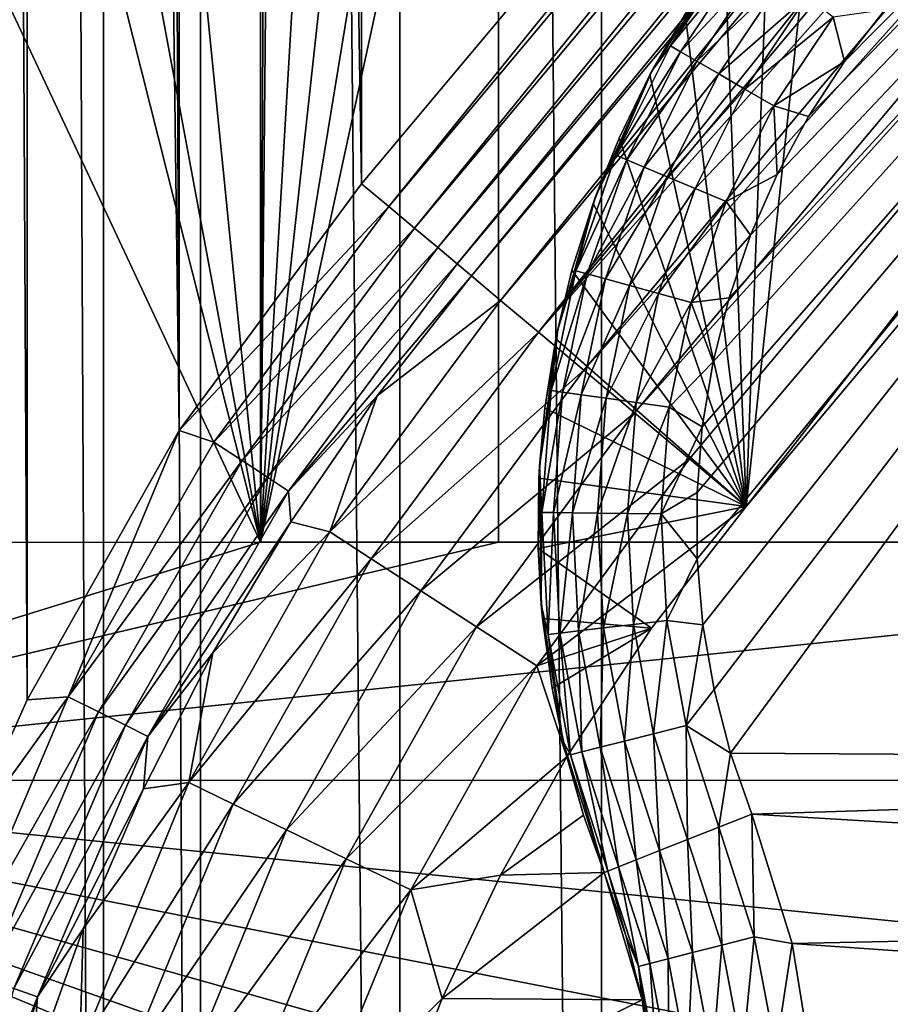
# Model space of a CAD drawing. Header units: metres. Extents: x -206 to 75, y -104 to 104.
# Tile 14 of 256: x -189 to -184, y -39 to -33. Entities that reach past the tile are written whole.
import ezdxf

# ---------------------------------------------------------------- set-up
doc = ezdxf.new("R2010")
doc.units = ezdxf.units.M
doc.layers.add('solid_01_1-CONSUMER_THERM_B_125288', color=7, linetype='CONTINUOUS')

msp = doc.modelspace()

# ---------------------------------------------------------------- linework, layer by layer
at = {"layer": 'solid_01_1-CONSUMER_THERM_B_125288'}
for points in [[(-168.648926, 67.29171), (-200.493088, -75.033852), (-200.514557, 74.966148)], [(-168.648926, 67.29171), (-168.75058, 66.747505), (-200.493088, -75.033852)], [(-168.75058, 66.747505), (-168.750504, 66.193886), (-200.493088, -75.033852)], [(-168.750504, 66.193886), (-168.731537, -66.252495), (-200.493088, -75.033852)], [(-185.604614, 63.572178, 75.400002), (-186.875885, 63.481842, 75.400002), (-185.595474, -63.627823, 75.400002)], [(-185.604614, 63.572178, 75.400002), (-173.510132, -37.518787, 75.400002), (-173.510162, 37.481213, 75.400002)], [(-185.604614, 63.572178, 75.400002), (-173.448456, -38.30254, 75.400002), (-173.510132, -37.518787, 75.400002)], [(-185.604614, 63.572178, 75.400002), (-185.595474, -63.627823, 75.400002), (-173.448456, -38.30254, 75.400002)], [(-186.875885, 63.481842, 75.400002), (-188.131836, 63.209873, 75.400002), (-186.86676, -63.53767, 75.400002)], [(-186.875885, 63.481842, 75.400002), (-186.86676, -63.53767, 75.400002), (-185.595474, -63.627823, 75.400002)], [(-188.131836, 63.209873, 75.400002), (-188.743393, 63.006863, 75.400002), (-188.122757, -63.265884, 75.400002)], [(-188.131836, 63.209873, 75.400002), (-188.122757, -63.265884, 75.400002), (-186.86676, -63.53767, 75.400002)], [(-188.743393, 63.006863, 75.400002), (-189.338531, 62.760765, 75.400002), (-188.734344, -63.062962, 75.400002)], [(-188.743393, 63.006863, 75.400002), (-188.734344, -63.062962, 75.400002), (-188.122757, -63.265884, 75.400002)], [(-189.338531, 62.760765, 75.400002), (-189.329514, -62.816952, 75.400002), (-188.734344, -63.062962, 75.400002)], [(-189.217484, -37.120647, 1.5), (-189.227875, 37.055695, 1.5), (-189.628448, 37.948685, 1.5)], [(-189.617798, -38.013813, 1.5), (-189.217484, -37.120647, 1.5), (-189.628448, 37.948685, 1.5)], [(-188.259018, -35.423119, 1.5), (-188.268982, 35.358646, 1.5), (-189.227875, 37.055695, 1.5)], [(-189.217484, -37.120647, 1.5), (-188.259018, -35.423119, 1.5), (-189.227875, 37.055695, 1.5)], [(-187.10997, -33.869602, 1.5), (-187.119659, 33.805729, 1.5), (-188.268982, 35.358646, 1.5)], [(-188.259018, -35.423119, 1.5), (-187.10997, -33.869602, 1.5), (-188.268982, 35.358646, 1.5)], [(-187.10997, -33.869602, 1.5), (-178.960251, -24.15432, 1.5), (-187.119659, 33.805729, 1.5)], [(-174.500031, -23.436954, 13.5), (-184.996307, -35.815262, 13.5), (-184.994995, -36.23214, 13.5)], [(-174.500031, -23.436954, 13.5), (-184.962967, -35.400303, 13.5), (-184.996307, -35.815262, 13.5)], [(-174.500031, -23.436954, 13.5), (-184.994995, -36.23214, 13.5), (-184.959015, -36.647034, 13.5)], [(-174.500031, -23.436954, 13.5), (-184.89537, -34.990349, 13.5), (-184.962967, -35.400303, 13.5)], [(-174.500031, -23.436954, 13.5), (-184.959015, -36.647034, 13.5), (-184.888962, -37.056026, 13.5)], [(-174.500031, -23.436954, 13.5), (-184.793976, -34.587418, 13.5), (-184.89537, -34.990349, 13.5)], [(-174.500031, -23.436954, 13.5), (-184.888962, -37.056026, 13.5), (-184.785965, -37.455364, 13.5)], [(-174.500031, -23.436954, 13.5), (-184.65918, -34.193542, 13.5), (-184.793976, -34.587418, 13.5)], [(-174.500031, -23.436954, 13.5), (-184.785965, -37.455364, 13.5), (-174.500031, -37.518787, 13.5)], [(-174.500031, -23.436954, 13.5), (-184.491821, -33.811718, 13.5), (-184.65918, -34.193542, 13.5)], [(-174.500031, -23.436954, 13.5), (-184.293457, -33.44553, 13.5), (-184.491821, -33.811718, 13.5)], [(-174.500031, -23.436954, 13.5), (-184.066193, -33.098354, 13.5), (-184.293457, -33.44553, 13.5)], [(-174.500031, -23.436954, 13.5), (-183.812592, -32.773167, 13.5), (-184.066193, -33.098354, 13.5)], [(-186.939117, -34.012924, 1.525184), (-178.960251, -24.15432, 1.5), (-187.10997, -33.869602, 1.5)], [(-178.788895, -24.298067, 1.525335), (-178.960251, -24.15432, 1.5), (-186.939117, -34.012924, 1.525184)], [(-178.788895, -24.298067, 1.525335), (-186.939117, -34.012924, 1.525184), (-186.776245, -34.149551, 1.599859)], [(-178.626053, -24.43466, 1.600154), (-178.788895, -24.298067, 1.525335), (-186.776245, -34.149551, 1.599859)], [(-178.626053, -24.43466, 1.600154), (-186.776245, -34.149551, 1.599859), (-186.63031, -34.271965, 1.720235)], [(-178.480194, -24.557022, 1.720659), (-178.626053, -24.43466, 1.600154), (-186.63031, -34.271965, 1.720235)], [(-178.480194, -24.557022, 1.720659), (-186.63031, -34.271965, 1.720235), (-186.508743, -34.373951, 1.8802)], [(-178.358704, -24.658937, 1.880731), (-178.480194, -24.557022, 1.720659), (-186.508743, -34.373951, 1.8802)], [(-178.358704, -24.658937, 1.880731), (-186.508743, -34.373951, 1.8802), (-186.41777, -34.450268, 2.071429)], [(-178.358704, -24.658937, 1.880731), (-186.41777, -34.450268, 2.071429), (-178.268036, -24.734983, 2.071429)], [(-178.268036, -24.734983, 2.071429), (-186.41777, -34.450268, 2.071429), (-186.233871, -34.604519, 2.474663)], [(-178.084152, -24.889236, 2.474663), (-178.268036, -24.734983, 2.071429), (-186.233871, -34.604519, 2.474663)], [(-178.084152, -24.889236, 2.474663), (-186.233871, -34.604519, 2.474663), (-185.995239, -34.804703, 2.826262)], [(-177.845779, -25.089201, 2.825941), (-178.084152, -24.889236, 2.474663), (-185.995239, -34.804703, 2.826262)], [(-177.56131, -25.327831, 3.112886), (-177.845779, -25.089201, 2.825941), (-185.995239, -34.804703, 2.826262)], [(-177.56131, -25.327831, 3.112886), (-185.995239, -34.804703, 2.826262), (-185.710419, -35.043625, 3.113388)], [(-177.240768, -25.59672, 3.325387), (-177.56131, -25.327831, 3.112886), (-185.710419, -35.043625, 3.113388)], [(-177.240768, -25.59672, 3.325387), (-185.710419, -35.043625, 3.113388), (-185.389481, -35.312847, 3.325905)], [(-176.895447, -25.886393, 3.455959), (-177.240768, -25.59672, 3.325387), (-185.389481, -35.312847, 3.325905)], [(-187.747452, -36.127979, 72.400002), (-192.598206, -25.778326, 72.400002), (-189.73111, -28.282766, 72.400002)], [(-187.747452, -36.127979, 72.400002), (-192.597458, -36.128326, 72.400002), (-192.598206, -25.778326, 72.400002)], [(-176.895447, -25.886393, 3.455959), (-185.389481, -35.312847, 3.325905), (-185.043747, -35.602863, 3.45631)], [(-176.895447, -25.886393, 3.455959), (-185.043747, -35.602863, 3.45631), (-184.687241, -35.901928, 3.5)], [(-176.895447, -25.886393, 3.455959), (-184.687241, -35.901928, 3.5), (-176.537521, -26.186646, 3.5)], [(-184.242676, -31.765387, 3.5), (-176.537521, -26.186646, 3.5), (-184.687241, -35.901928, 3.5)], [(-179.597458, -36.127392, 72.400002), (-184.264938, -28.282373, 72.400002), (-183.743408, -27.76078, 72.400002)], [(-187.747452, -36.127979, 72.400002), (-189.73111, -28.282766, 72.400002), (-189.127396, -28.706131, 72.400002)], [(-179.597458, -36.127392, 72.400002), (-184.868591, -28.705824, 72.400002), (-184.264938, -28.282373, 72.400002)], [(-187.747452, -36.127979, 72.400002), (-189.127396, -28.706131, 72.400002), (-188.459885, -29.018682, 72.400002)], [(-179.597458, -36.127392, 72.400002), (-185.536057, -29.018473, 72.400002), (-184.868591, -28.705824, 72.400002)], [(-187.747452, -36.127979, 72.400002), (-188.459885, -29.018682, 72.400002), (-187.747955, -29.211279, 72.400002)], [(-179.597458, -36.127392, 72.400002), (-186.247955, -29.21117, 72.400002), (-185.536057, -29.018473, 72.400002)], [(-187.715347, -29.21699, 67.413284), (-187.747452, -36.127979, 67.426552), (-187.747955, -29.211279, 67.426552)], [(-187.747955, -29.211279, 72.400002), (-187.747955, -29.211279, 67.426552), (-187.747452, -36.127979, 67.426552)], [(-187.747452, -36.127979, 72.400002), (-187.747955, -29.211279, 72.400002), (-187.747452, -36.127979, 67.426552)], [(-187.747452, -36.127979, 67.426552), (-186.621216, -29.261137, 66.968086), (-186.247955, -29.21117, 66.816208)], [(-186.247452, -36.127869, 66.816208), (-187.747452, -36.127979, 67.426552), (-186.247955, -29.21117, 66.816208)], [(-186.247452, -36.127869, 72.400002), (-186.247955, -29.21117, 66.816208), (-186.247955, -29.21117, 67.400002)], [(-186.247452, -36.127869, 72.400002), (-186.247955, -29.21117, 67.400002), (-186.247955, -29.21117, 72.400002)], [(-186.247452, -36.127869, 72.400002), (-186.247452, -36.127869, 66.816208), (-186.247955, -29.21117, 66.816208)], [(-179.597458, -36.127392, 72.400002), (-186.247452, -36.127869, 72.400002), (-186.247955, -29.21117, 72.400002)], [(-187.715347, -29.21699, 67.413284), (-187.683014, -29.222359, 67.400002), (-187.747452, -36.127979, 67.426552)], [(-187.747452, -36.127979, 67.426552), (-187.683014, -29.222359, 67.400002), (-187.341644, -29.264, 67.261223)], [(-187.747452, -36.127979, 67.426552), (-186.997955, -29.278368, 67.121376), (-186.621216, -29.261137, 66.968086)], [(-187.747452, -36.127979, 67.426552), (-187.341644, -29.264, 67.261223), (-186.997955, -29.278368, 67.121376)], [(-184.242676, -31.765387, 3.5), (-184.687241, -35.901928, 3.5), (-184.543823, -32.089619, 3.5)], [(-184.543823, -32.089619, 3.5), (-184.687241, -35.901928, 3.5), (-184.820679, -32.435715, 3.5)], [(-185.163223, -33.000668, 12.721427), (-184.73349, -32.361511, 12.721427), (-184.811584, -32.42347, 12.5)], [(-184.675018, -32.406559, 12.933075), (-184.73349, -32.361511, 12.721427), (-185.163223, -33.000668, 12.721427)], [(-185.279343, -33.156902, 12.5), (-184.811584, -32.42347, 12.5), (-185.070877, -32.800774, 3.5)], [(-185.163223, -33.000668, 12.721427), (-184.811584, -32.42347, 12.5), (-185.279343, -33.156902, 12.5)], [(-185.099442, -33.037823, 12.933075), (-184.675018, -32.406559, 12.933075), (-185.163223, -33.000668, 12.721427)], [(-184.580658, -32.479248, 13.122963), (-184.675018, -32.406559, 12.933075), (-185.099442, -33.037823, 12.933075)], [(-184.820679, -32.435715, 3.5), (-184.687241, -35.901928, 3.5), (-185.070877, -32.800774, 3.5)], [(-184.996521, -33.097771, 13.122963), (-184.580658, -32.479248, 13.122963), (-185.099442, -33.037823, 12.933075)], [(-184.45517, -32.575924, 13.281551), (-184.580658, -32.479248, 13.122963), (-184.996521, -33.097771, 13.122963)], [(-184.859634, -33.177498, 13.281551), (-184.45517, -32.575924, 13.281551), (-184.996521, -33.097771, 13.122963)], [(-184.304855, -32.691727, 13.400871), (-184.45517, -32.575924, 13.281551), (-184.859634, -33.177498, 13.281551)], [(-184.695663, -33.273003, 13.400871), (-184.304855, -32.691727, 13.400871), (-184.859634, -33.177498, 13.281551)], [(-184.137253, -32.820839, 13.474928), (-184.304855, -32.691727, 13.400871), (-184.695663, -33.273003, 13.400871)], [(-185.070877, -32.800774, 3.5), (-184.687241, -35.901928, 3.5), (-185.293442, -33.183178, 3.5)], [(-185.279343, -33.156902, 12.5), (-185.070877, -32.800774, 3.5), (-185.293442, -33.183178, 3.5)], [(-184.137253, -32.820839, 13.474928), (-184.066193, -33.098354, 13.5), (-183.812592, -32.773167, 13.5)], [(-184.512848, -33.379486, 13.474928), (-184.137253, -32.820839, 13.474928), (-184.695663, -33.273003, 13.400871)], [(-184.512848, -33.379486, 13.474928), (-184.066193, -33.098354, 13.5), (-184.137253, -32.820839, 13.474928)], [(-185.507172, -33.689793, 12.721427), (-185.163223, -33.000668, 12.721427), (-185.279343, -33.156902, 12.5)], [(-185.099442, -33.037823, 12.933075), (-185.163223, -33.000668, 12.721427), (-185.507172, -33.689793, 12.721427)], [(-185.439133, -33.718433, 12.933075), (-185.099442, -33.037823, 12.933075), (-185.507172, -33.689793, 12.721427)], [(-184.996521, -33.097771, 13.122963), (-185.099442, -33.037823, 12.933075), (-185.439133, -33.718433, 12.933075)], [(-185.329346, -33.764641, 13.122963), (-184.996521, -33.097771, 13.122963), (-185.439133, -33.718433, 12.933075)], [(-184.859634, -33.177498, 13.281551), (-184.996521, -33.097771, 13.122963), (-185.329346, -33.764641, 13.122963)], [(-184.512848, -33.379486, 13.474928), (-184.293457, -33.44553, 13.5), (-184.066193, -33.098354, 13.5)], [(-185.636139, -33.950268, 12.5), (-185.279343, -33.156902, 12.5), (-185.487488, -33.581551, 3.5)], [(-185.507172, -33.689793, 12.721427), (-185.279343, -33.156902, 12.5), (-185.636139, -33.950268, 12.5)], [(-185.279343, -33.156902, 12.5), (-185.293442, -33.183178, 3.5), (-185.487488, -33.581551, 3.5)], [(-185.293442, -33.183178, 3.5), (-184.687241, -35.901928, 3.5), (-185.487488, -33.581551, 3.5)], [(-185.18335, -33.826103, 13.281551), (-184.859634, -33.177498, 13.281551), (-185.329346, -33.764641, 13.122963)], [(-184.695663, -33.273003, 13.400871), (-184.859634, -33.177498, 13.281551), (-185.18335, -33.826103, 13.281551)], [(-185.008453, -33.899723, 13.400871), (-184.695663, -33.273003, 13.400871), (-185.18335, -33.826103, 13.281551)], [(-184.512848, -33.379486, 13.474928), (-184.695663, -33.273003, 13.400871), (-185.008453, -33.899723, 13.400871)], [(-184.813461, -33.981804, 13.474928), (-184.512848, -33.379486, 13.474928), (-185.008453, -33.899723, 13.400871)], [(-184.813461, -33.981804, 13.474928), (-184.491821, -33.811718, 13.5), (-184.512848, -33.379486, 13.474928)], [(-184.512848, -33.379486, 13.474928), (-184.491821, -33.811718, 13.5), (-184.293457, -33.44553, 13.5)], [(-185.487488, -33.581551, 3.5), (-184.687241, -35.901928, 3.5), (-185.651459, -33.992725, 3.5)], [(-185.636139, -33.950268, 12.5), (-185.487488, -33.581551, 3.5), (-185.651459, -33.992725, 3.5)], [(-185.759613, -34.417431, 12.721427), (-185.507172, -33.689793, 12.721427), (-185.636139, -33.950268, 12.5)], [(-185.439133, -33.718433, 12.933075), (-185.507172, -33.689793, 12.721427), (-185.759613, -34.417431, 12.721427)], [(-185.688461, -34.437084, 12.933075), (-185.439133, -33.718433, 12.933075), (-185.759613, -34.417431, 12.721427)], [(-185.329346, -33.764641, 13.122963), (-185.439133, -33.718433, 12.933075), (-185.688461, -34.437084, 12.933075)], [(-185.573654, -34.468788, 13.122963), (-185.329346, -33.764641, 13.122963), (-185.688461, -34.437084, 12.933075)], [(-185.18335, -33.826103, 13.281551), (-185.329346, -33.764641, 13.122963), (-185.573654, -34.468788, 13.122963)], [(-185.420959, -34.51096, 13.281551), (-185.18335, -33.826103, 13.281551), (-185.573654, -34.468788, 13.122963)], [(-185.008453, -33.899723, 13.400871), (-185.18335, -33.826103, 13.281551), (-185.420959, -34.51096, 13.281551)], [(-184.813461, -33.981804, 13.474928), (-184.65918, -34.193542, 13.5), (-184.491821, -33.811718, 13.5)], [(-186.939117, -34.012924, 1.525184), (-187.10997, -33.869602, 1.5), (-188.259018, -35.423119, 1.5)], [(-185.238037, -34.56147, 13.400871), (-185.008453, -33.899723, 13.400871), (-185.420959, -34.51096, 13.281551)], [(-184.813461, -33.981804, 13.474928), (-185.008453, -33.899723, 13.400871), (-185.238037, -34.56147, 13.400871)], [(-185.874451, -34.786884, 12.5), (-185.636139, -33.950268, 12.5), (-185.784592, -34.414646, 3.5)], [(-185.759613, -34.417431, 12.721427), (-185.636139, -33.950268, 12.5), (-185.874451, -34.786884, 12.5)], [(-185.636139, -33.950268, 12.5), (-185.651459, -33.992725, 3.5), (-185.784592, -34.414646, 3.5)], [(-185.034119, -34.61779, 13.474928), (-184.813461, -33.981804, 13.474928), (-185.238037, -34.56147, 13.400871)], [(-185.034119, -34.61779, 13.474928), (-184.65918, -34.193542, 13.5), (-184.813461, -33.981804, 13.474928)], [(-186.939117, -34.012924, 1.525184), (-188.259018, -35.423119, 1.5), (-188.041199, -35.497326, 1.525184)], [(-186.939117, -34.012924, 1.525184), (-188.041199, -35.497326, 1.525184), (-186.776245, -34.149551, 1.599859)], [(-185.651459, -33.992725, 3.5), (-184.687241, -35.901928, 3.5), (-185.784592, -34.414646, 3.5)], [(-188.041199, -35.497326, 1.525184), (-187.863297, -35.613705, 1.599859), (-186.776245, -34.149551, 1.599859)], [(-186.776245, -34.149551, 1.599859), (-187.863297, -35.613705, 1.599859), (-186.63031, -34.271965, 1.720235)], [(-185.034119, -34.61779, 13.474928), (-184.793976, -34.587418, 13.5), (-184.65918, -34.193542, 13.5)], [(-187.863297, -35.613705, 1.599859), (-187.703903, -35.717979, 1.720235), (-186.63031, -34.271965, 1.720235)], [(-186.63031, -34.271965, 1.720235), (-187.703903, -35.717979, 1.720235), (-186.508743, -34.373951, 1.8802)], [(-187.703903, -35.717979, 1.720235), (-187.571106, -35.804852, 1.8802), (-186.508743, -34.373951, 1.8802)], [(-186.41777, -34.450268, 2.071429), (-186.508743, -34.373951, 1.8802), (-187.571106, -35.804852, 1.8802)], [(-185.916367, -35.171501, 12.721427), (-185.759613, -34.417431, 12.721427), (-185.874451, -34.786884, 12.5)], [(-185.688461, -34.437084, 12.933075), (-185.759613, -34.417431, 12.721427), (-185.916367, -35.171501, 12.721427)], [(-185.784592, -34.414646, 3.5), (-184.687241, -35.901928, 3.5), (-185.886398, -34.845802, 3.5)], [(-185.874451, -34.786884, 12.5), (-185.784592, -34.414646, 3.5), (-185.886398, -34.845802, 3.5)], [(-187.011505, -35.206299, 2.071429), (-186.41777, -34.450268, 2.071429), (-187.571106, -35.804852, 1.8802)], [(-186.233871, -34.604519, 2.474663), (-186.41777, -34.450268, 2.071429), (-187.011505, -35.206299, 2.071429)], [(-185.843277, -35.181835, 12.933075), (-185.688461, -34.437084, 12.933075), (-185.916367, -35.171501, 12.721427)], [(-185.573654, -34.468788, 13.122963), (-185.688461, -34.437084, 12.933075), (-185.843277, -35.181835, 12.933075)], [(-185.725342, -35.198509, 13.122963), (-185.573654, -34.468788, 13.122963), (-185.843277, -35.181835, 12.933075)], [(-185.420959, -34.51096, 13.281551), (-185.573654, -34.468788, 13.122963), (-185.725342, -35.198509, 13.122963)], [(-185.568481, -35.220688, 13.281551), (-185.420959, -34.51096, 13.281551), (-185.725342, -35.198509, 13.122963)], [(-185.238037, -34.56147, 13.400871), (-185.420959, -34.51096, 13.281551), (-185.568481, -35.220688, 13.281551)], [(-186.233871, -34.604519, 2.474663), (-187.011505, -35.206299, 2.071429), (-187.310425, -36.062046, 2.474663)], [(-186.233871, -34.604519, 2.474663), (-187.310425, -36.062046, 2.474663), (-185.995239, -34.804703, 2.826262)], [(-185.3806, -35.247253, 13.400871), (-185.238037, -34.56147, 13.400871), (-185.568481, -35.220688, 13.281551)], [(-185.034119, -34.61779, 13.474928), (-185.238037, -34.56147, 13.400871), (-185.3806, -35.247253, 13.400871)], [(-185.034119, -34.61779, 13.474928), (-184.89537, -34.990349, 13.5), (-184.793976, -34.587418, 13.5)], [(-185.171112, -35.276871, 13.474928), (-185.034119, -34.61779, 13.474928), (-185.3806, -35.247253, 13.400871)], [(-185.171112, -35.276871, 13.474928), (-184.89537, -34.990349, 13.5), (-185.034119, -34.61779, 13.474928)], [(-185.989288, -35.649174, 12.5), (-185.874451, -34.786884, 12.5), (-185.95607, -35.283051, 3.5)], [(-185.916367, -35.171501, 12.721427), (-185.874451, -34.786884, 12.5), (-185.989288, -35.649174, 12.5)], [(-185.874451, -34.786884, 12.5), (-185.886398, -34.845802, 3.5), (-185.95607, -35.283051, 3.5)], [(-187.310425, -36.062046, 2.474663), (-187.04892, -36.231274, 2.826262), (-185.995239, -34.804703, 2.826262)], [(-185.995239, -34.804703, 2.826262), (-187.04892, -36.231274, 2.826262), (-185.710419, -35.043625, 3.113388)], [(-185.886398, -34.845802, 3.5), (-184.687241, -35.901928, 3.5), (-185.95607, -35.283051, 3.5)], [(-187.04892, -36.231274, 2.826262), (-186.736816, -36.43325, 3.113388), (-185.710419, -35.043625, 3.113388)], [(-185.710419, -35.043625, 3.113388), (-186.736816, -36.43325, 3.113388), (-185.389481, -35.312847, 3.325905)], [(-185.171112, -35.276871, 13.474928), (-184.962967, -35.400303, 13.5), (-184.89537, -34.990349, 13.5)], [(-187.555283, -35.999027, 2.071429), (-187.011505, -35.206299, 2.071429), (-187.571106, -35.804852, 1.8802)], [(-187.310425, -36.062046, 2.474663), (-187.011505, -35.206299, 2.071429), (-187.555283, -35.999027, 2.071429)], [(-185.974823, -35.939465, 12.721427), (-185.916367, -35.171501, 12.721427), (-185.989288, -35.649174, 12.5)], [(-185.843277, -35.181835, 12.933075), (-185.916367, -35.171501, 12.721427), (-185.974823, -35.939465, 12.721427)], [(-185.901001, -35.940311, 12.933075), (-185.843277, -35.181835, 12.933075), (-185.974823, -35.939465, 12.721427)], [(-185.725342, -35.198509, 13.122963), (-185.843277, -35.181835, 12.933075), (-185.901001, -35.940311, 12.933075)], [(-185.781906, -35.941681, 13.122963), (-185.725342, -35.198509, 13.122963), (-185.901001, -35.940311, 12.933075)], [(-185.568481, -35.220688, 13.281551), (-185.725342, -35.198509, 13.122963), (-185.781906, -35.941681, 13.122963)], [(-185.623505, -35.943497, 13.281551), (-185.568481, -35.220688, 13.281551), (-185.781906, -35.941681, 13.122963)], [(-185.3806, -35.247253, 13.400871), (-185.568481, -35.220688, 13.281551), (-185.623505, -35.943497, 13.281551)], [(-185.95607, -35.283051, 3.5), (-184.687241, -35.901928, 3.5), (-185.993301, -35.7239, 3.5)], [(-185.989288, -35.649174, 12.5), (-185.95607, -35.283051, 3.5), (-185.993301, -35.7239, 3.5)], [(-185.433762, -35.945675, 13.400871), (-185.3806, -35.247253, 13.400871), (-185.623505, -35.943497, 13.281551)], [(-185.171112, -35.276871, 13.474928), (-185.3806, -35.247253, 13.400871), (-185.433762, -35.945675, 13.400871)], [(-185.222214, -35.948101, 13.474928), (-185.171112, -35.276871, 13.474928), (-185.433762, -35.945675, 13.400871)], [(-185.222214, -35.948101, 13.474928), (-184.962967, -35.400303, 13.5), (-185.171112, -35.276871, 13.474928)], [(-186.736816, -36.43325, 3.113388), (-186.385132, -36.660839, 3.325905), (-185.389481, -35.312847, 3.325905)], [(-185.389481, -35.312847, 3.325905), (-186.385132, -36.660839, 3.325905), (-185.043747, -35.602863, 3.45631)], [(-185.222214, -35.948101, 13.474928), (-184.996307, -35.815262, 13.5), (-184.962967, -35.400303, 13.5)], [(-188.959778, -37.101772, 1.525184), (-188.259018, -35.423119, 1.5), (-189.217484, -37.120647, 1.5)], [(-188.041199, -35.497326, 1.525184), (-188.259018, -35.423119, 1.5), (-188.959778, -37.101772, 1.525184)], [(-188.041199, -35.497326, 1.525184), (-188.959778, -37.101772, 1.525184), (-187.863297, -35.613705, 1.599859)], [(-188.959778, -37.101772, 1.525184), (-188.769333, -37.19627, 1.599859), (-187.863297, -35.613705, 1.599859)], [(-187.863297, -35.613705, 1.599859), (-188.769333, -37.19627, 1.599859), (-187.703903, -35.717979, 1.720235)], [(-186.385132, -36.660839, 3.325905), (-186.006271, -36.90601, 3.45631), (-185.043747, -35.602863, 3.45631)], [(-185.043747, -35.602863, 3.45631), (-186.006271, -36.90601, 3.45631), (-184.687241, -35.901928, 3.5)], [(-185.989288, -35.649174, 12.5), (-185.993301, -35.7239, 3.5), (-185.997925, -36.166763, 3.5)], [(-185.978241, -36.519001, 12.5), (-185.989288, -35.649174, 12.5), (-185.997925, -36.166763, 3.5)], [(-185.974823, -35.939465, 12.721427), (-185.989288, -35.649174, 12.5), (-185.978241, -36.519001, 12.5)], [(-188.769333, -37.19627, 1.599859), (-188.598724, -37.280937, 1.720235), (-187.703903, -35.717979, 1.720235)], [(-187.703903, -35.717979, 1.720235), (-188.598724, -37.280937, 1.720235), (-187.571106, -35.804852, 1.8802)], [(-185.993301, -35.7239, 3.5), (-184.687241, -35.901928, 3.5), (-185.997925, -36.166763, 3.5)], [(-188.598724, -37.280937, 1.720235), (-188.456573, -37.351475, 1.8802), (-187.571106, -35.804852, 1.8802)], [(-187.555283, -35.999027, 2.071429), (-187.571106, -35.804852, 1.8802), (-188.456573, -37.351475, 1.8802)], [(-185.222214, -35.948101, 13.474928), (-184.994995, -36.23214, 13.5), (-184.996307, -35.815262, 13.5)], [(-186.006271, -36.90601, 3.45631), (-185.282318, -36.669338, 3.5), (-184.687241, -35.901928, 3.5)], [(-185.997925, -36.166763, 3.5), (-184.687241, -35.901928, 3.5), (-185.282318, -36.669338, 3.5)], [(-185.934006, -36.708572, 12.721427), (-185.974823, -35.939465, 12.721427), (-185.978241, -36.519001, 12.5)], [(-185.901001, -35.940311, 12.933075), (-185.974823, -35.939465, 12.721427), (-185.934006, -36.708572, 12.721427)], [(-185.860687, -36.699917, 12.933075), (-185.901001, -35.940311, 12.933075), (-185.934006, -36.708572, 12.721427)], [(-185.781906, -35.941681, 13.122963), (-185.901001, -35.940311, 12.933075), (-185.860687, -36.699917, 12.933075)], [(-185.742401, -36.685951, 13.122963), (-185.781906, -35.941681, 13.122963), (-185.860687, -36.699917, 12.933075)], [(-185.623505, -35.943497, 13.281551), (-185.781906, -35.941681, 13.122963), (-185.742401, -36.685951, 13.122963)], [(-185.585083, -36.667377, 13.281551), (-185.623505, -35.943497, 13.281551), (-185.742401, -36.685951, 13.122963)], [(-185.433762, -35.945675, 13.400871), (-185.623505, -35.943497, 13.281551), (-185.585083, -36.667377, 13.281551)], [(-185.396637, -36.64513, 13.400871), (-185.433762, -35.945675, 13.400871), (-185.585083, -36.667377, 13.281551)], [(-185.222214, -35.948101, 13.474928), (-185.433762, -35.945675, 13.400871), (-185.396637, -36.64513, 13.400871)], [(-185.186539, -36.620327, 13.474928), (-185.222214, -35.948101, 13.474928), (-185.396637, -36.64513, 13.400871)], [(-185.186539, -36.620327, 13.474928), (-184.994995, -36.23214, 13.5), (-185.222214, -35.948101, 13.474928)], [(-188.046829, -36.825157, 2.071429), (-187.555283, -35.999027, 2.071429), (-188.456573, -37.351475, 1.8802)], [(-187.310425, -36.062046, 2.474663), (-187.555283, -35.999027, 2.071429), (-188.046829, -36.825157, 2.071429)], [(-187.310425, -36.062046, 2.474663), (-188.046829, -36.825157, 2.071429), (-188.199036, -37.641197, 2.474663)], [(-187.310425, -36.062046, 2.474663), (-188.199036, -37.641197, 2.474663), (-187.04892, -36.231274, 2.826262)], [(-192.597351, -37.628326, 69.400002), (-192.597458, -36.128326, 69.400002), (-187.747452, -36.127979, 67.426552)], [(-192.597458, -36.128326, 72.400002), (-187.747452, -36.127979, 67.426552), (-192.597458, -36.128326, 69.400002)], [(-187.747452, -36.127979, 72.400002), (-187.747452, -36.127979, 67.426552), (-192.597458, -36.128326, 72.400002)], [(-192.597351, -37.628326, 69.400002), (-178.097458, -36.127285, 63.5), (-178.097351, -37.627285, 63.5)], [(-186.247452, -36.127869, 66.816208), (-178.097458, -36.127285, 63.5), (-192.597351, -37.628326, 69.400002)], [(-186.247452, -36.127869, 66.816208), (-192.597351, -37.628326, 69.400002), (-187.747452, -36.127979, 67.426552)], [(-179.597458, -36.127392, 69.900002), (-178.097458, -36.127285, 63.5), (-186.247452, -36.127869, 66.816208)], [(-179.597458, -36.127392, 69.900002), (-186.247452, -36.127869, 66.816208), (-186.247452, -36.127869, 72.400002)], [(-179.597458, -36.127392, 69.900002), (-186.247452, -36.127869, 72.400002), (-179.597458, -36.127392, 72.400002)], [(-185.997925, -36.166763, 3.5), (-185.282318, -36.669338, 3.5), (-185.969879, -36.608772, 3.5)], [(-185.978241, -36.519001, 12.5), (-185.997925, -36.166763, 3.5), (-185.969879, -36.608772, 3.5)], [(-188.199036, -37.641197, 2.474663), (-187.918655, -37.77689, 2.826262), (-187.04892, -36.231274, 2.826262)], [(-187.04892, -36.231274, 2.826262), (-187.918655, -37.77689, 2.826262), (-186.736816, -36.43325, 3.113388)], [(-185.186539, -36.620327, 13.474928), (-184.959015, -36.647034, 13.5), (-184.994995, -36.23214, 13.5)], [(-187.918655, -37.77689, 2.826262), (-187.58403, -37.938835, 3.113388), (-186.736816, -36.43325, 3.113388)], [(-186.736816, -36.43325, 3.113388), (-187.58403, -37.938835, 3.113388), (-186.385132, -36.660839, 3.325905)], [(-185.978241, -36.519001, 12.5), (-185.969879, -36.608772, 3.5), (-185.909378, -37.047035, 3.5)], [(-185.841507, -37.37809, 12.5), (-185.978241, -36.519001, 12.5), (-185.909378, -37.047035, 3.5)], [(-185.934006, -36.708572, 12.721427), (-185.978241, -36.519001, 12.5), (-185.841507, -37.37809, 12.5)], [(-185.969879, -36.608772, 3.5), (-185.282318, -36.669338, 3.5), (-185.909378, -37.047035, 3.5)], [(-185.396637, -36.64513, 13.400871), (-185.585083, -36.667377, 13.281551), (-185.453873, -37.380306, 13.281551)], [(-185.269852, -37.334003, 13.400871), (-185.396637, -36.64513, 13.400871), (-185.453873, -37.380306, 13.281551)], [(-185.186539, -36.620327, 13.474928), (-185.396637, -36.64513, 13.400871), (-185.269852, -37.334003, 13.400871)], [(-185.064682, -37.282379, 13.474928), (-185.186539, -36.620327, 13.474928), (-185.269852, -37.334003, 13.400871)], [(-185.064682, -37.282379, 13.474928), (-184.959015, -36.647034, 13.5), (-185.186539, -36.620327, 13.474928)], [(-185.064682, -37.282379, 13.474928), (-184.888962, -37.056026, 13.5), (-184.959015, -36.647034, 13.5)], [(-187.58403, -37.938835, 3.113388), (-187.206955, -38.121323, 3.325905), (-186.385132, -36.660839, 3.325905)], [(-186.385132, -36.660839, 3.325905), (-187.206955, -38.121323, 3.325905), (-186.006271, -36.90601, 3.45631)], [(-186.006271, -36.90601, 3.45631), (-185.816681, -37.479984, 3.5), (-185.282318, -36.669338, 3.5)], [(-185.860687, -36.699917, 12.933075), (-185.934006, -36.708572, 12.721427), (-185.794586, -37.466038, 12.721427)], [(-185.794586, -37.466038, 12.721427), (-185.934006, -36.708572, 12.721427), (-185.841507, -37.37809, 12.5)], [(-185.909378, -37.047035, 3.5), (-185.282318, -36.669338, 3.5), (-185.816681, -37.479984, 3.5)], [(-185.742401, -36.685951, 13.122963), (-185.860687, -36.699917, 12.933075), (-185.723007, -37.448025, 12.933075)], [(-185.723007, -37.448025, 12.933075), (-185.860687, -36.699917, 12.933075), (-185.794586, -37.466038, 12.721427)], [(-185.585083, -36.667377, 13.281551), (-185.742401, -36.685951, 13.122963), (-185.607498, -37.418961, 13.122963)], [(-185.607498, -37.418961, 13.122963), (-185.742401, -36.685951, 13.122963), (-185.723007, -37.448025, 12.933075)], [(-185.453873, -37.380306, 13.281551), (-185.585083, -36.667377, 13.281551), (-185.607498, -37.418961, 13.122963)], [(-188.4841, -37.681255, 2.071429), (-188.046829, -36.825157, 2.071429), (-188.456573, -37.351475, 1.8802)], [(-188.199036, -37.641197, 2.474663), (-188.046829, -36.825157, 2.071429), (-188.4841, -37.681255, 2.071429)], [(-187.206955, -38.121323, 3.325905), (-186.800766, -38.317905, 3.45631), (-186.006271, -36.90601, 3.45631)], [(-186.006271, -36.90601, 3.45631), (-186.800766, -38.317905, 3.45631), (-185.816681, -37.479984, 3.5)], [(-185.841507, -37.37809, 12.5), (-185.909378, -37.047035, 3.5), (-185.816681, -37.479984, 3.5)], [(-185.064682, -37.282379, 13.474928), (-184.785965, -37.455364, 13.5), (-184.888962, -37.056026, 13.5)], [(-188.959778, -37.101772, 1.525184), (-189.617798, -38.013813, 1.5), (-189.6819, -38.803696, 1.525184)], [(-188.959778, -37.101772, 1.525184), (-189.6819, -38.803696, 1.525184), (-188.769333, -37.19627, 1.599859)], [(-188.959778, -37.101772, 1.525184), (-189.217484, -37.120647, 1.5), (-189.617798, -38.013813, 1.5)], [(-189.6819, -38.803696, 1.525184), (-189.481628, -38.874981, 1.599859), (-188.769333, -37.19627, 1.599859)], [(-188.769333, -37.19627, 1.599859), (-189.481628, -38.874981, 1.599859), (-188.598724, -37.280937, 1.720235)], [(-189.481628, -38.874981, 1.599859), (-189.302185, -38.93885, 1.720235), (-188.598724, -37.280937, 1.720235)], [(-188.598724, -37.280937, 1.720235), (-189.302185, -38.93885, 1.720235), (-188.456573, -37.351475, 1.8802)], [(-185.269852, -37.334003, 13.400871), (-185.453873, -37.380306, 13.281551), (-185.232056, -38.070435, 13.281551)], [(-185.064682, -37.282379, 13.474928), (-185.269852, -37.334003, 13.400871), (-185.055527, -38.000847, 13.400871)], [(-185.269852, -37.334003, 13.400871), (-185.232056, -38.070435, 13.281551), (-185.055527, -38.000847, 13.400871)], [(-185.064682, -37.282379, 13.474928), (-184.858688, -37.92326, 13.474928), (-184.785965, -37.455364, 13.5)], [(-185.064682, -37.282379, 13.474928), (-185.055527, -38.000847, 13.400871), (-184.858688, -37.92326, 13.474928)], [(-189.302185, -38.93885, 1.720235), (-189.152679, -38.992062, 1.8802), (-188.456573, -37.351475, 1.8802)], [(-188.4841, -37.681255, 2.071429), (-188.456573, -37.351475, 1.8802), (-189.152679, -38.992062, 1.8802)], [(-185.841507, -37.37809, 12.5), (-185.816681, -37.479984, 3.5), (-185.710983, -37.847866, 3.5)], [(-185.841507, -37.37809, 12.5), (-185.582001, -38.208382, 3.5), (-185.582001, -38.208382, 12.5)], [(-185.794586, -37.466038, 12.721427), (-185.841507, -37.37809, 12.5), (-185.582001, -38.208382, 12.5)], [(-185.841507, -37.37809, 12.5), (-185.710983, -37.847866, 3.5), (-185.582001, -38.208382, 3.5)], [(-185.453873, -37.380306, 13.281551), (-185.607498, -37.418961, 13.122963), (-185.379425, -38.128529, 13.122963)], [(-185.453873, -37.380306, 13.281551), (-185.379425, -38.128529, 13.122963), (-185.232056, -38.070435, 13.281551)], [(-185.723007, -37.448025, 12.933075), (-185.794586, -37.466038, 12.721427), (-185.558914, -38.19928, 12.721427)], [(-185.607498, -37.418961, 13.122963), (-185.723007, -37.448025, 12.933075), (-185.490234, -38.172207, 12.933075)], [(-185.723007, -37.448025, 12.933075), (-185.558914, -38.19928, 12.721427), (-185.490234, -38.172207, 12.933075)], [(-185.607498, -37.418961, 13.122963), (-185.490234, -38.172207, 12.933075), (-185.379425, -38.128529, 13.122963)], [(-184.858688, -37.92326, 13.474928), (-184.651749, -37.841488, 13.5), (-184.785965, -37.455364, 13.5)], [(-184.785965, -37.455364, 13.5), (-184.651749, -37.841488, 13.5), (-174.500031, -37.518787, 13.5)], [(-186.800766, -38.317905, 3.45631), (-186.234451, -38.225834, 3.5), (-185.816681, -37.479984, 3.5)], [(-185.710983, -37.847866, 3.5), (-185.816681, -37.479984, 3.5), (-186.234451, -38.225834, 3.5)], [(-185.794586, -37.466038, 12.721427), (-185.582001, -38.208382, 12.5), (-185.558914, -38.19928, 12.721427)], [(-184.651749, -37.841488, 13.5), (-174.427582, -38.448395, 13.5), (-174.500031, -37.518787, 13.5)], [(-192.597351, -37.628326, 72.400002), (-192.597351, -37.628326, 69.400002), (-178.097351, -37.627285, 63.5)], [(-179.597351, -37.627392, 69.900002), (-192.597351, -37.628326, 72.400002), (-178.097351, -37.627285, 63.5)], [(-192.597351, -37.628326, 72.400002), (-179.597351, -37.627392, 72.400002), (-179.518738, -38.939316, 72.400002)], [(-179.597351, -37.627392, 69.900002), (-179.597351, -37.627392, 72.400002), (-192.597351, -37.628326, 72.400002)], [(-192.597351, -37.628326, 72.400002), (-177.690399, -43.816628, 72.400002), (-176.887238, -44.856941, 72.400002)], [(-192.59613, -54.628326, 72.400002), (-192.597351, -37.628326, 72.400002), (-176.887238, -44.856941, 72.400002)], [(-192.597351, -37.628326, 72.400002), (-178.363464, -42.688499, 72.400002), (-177.690399, -43.816628, 72.400002)], [(-192.597351, -37.628326, 72.400002), (-178.89743, -41.487755, 72.400002), (-178.363464, -42.688499, 72.400002)], [(-192.597351, -37.628326, 72.400002), (-179.284363, -40.231899, 72.400002), (-178.89743, -41.487755, 72.400002)], [(-192.597351, -37.628326, 72.400002), (-179.518738, -38.939316, 72.400002), (-179.284363, -40.231899, 72.400002)], [(-188.199036, -37.641197, 2.474663), (-188.865295, -38.563755, 2.071429), (-188.886124, -39.317875, 2.474663)], [(-188.199036, -37.641197, 2.474663), (-188.886124, -39.317875, 2.474663), (-187.918655, -37.77689, 2.826262)], [(-188.199036, -37.641197, 2.474663), (-188.4841, -37.681255, 2.071429), (-188.865295, -38.563755, 2.071429)], [(-188.865295, -38.563755, 2.071429), (-188.4841, -37.681255, 2.071429), (-189.152679, -38.992062, 1.8802)], [(-188.886124, -39.317875, 2.474663), (-188.591156, -39.417957, 2.826262), (-187.918655, -37.77689, 2.826262)], [(-187.918655, -37.77689, 2.826262), (-188.591156, -39.417957, 2.826262), (-187.58403, -37.938835, 3.113388)], [(-185.710983, -37.847866, 3.5), (-186.234451, -38.225834, 3.5), (-185.582001, -38.208382, 3.5)], [(-184.858688, -37.92326, 13.474928), (-184.635406, -38.613552, 13.474959), (-184.651749, -37.841488, 13.5)], [(-184.651749, -37.841488, 13.5), (-184.396088, -38.655296, 13.5), (-174.427582, -38.448395, 13.5)], [(-184.635406, -38.613552, 13.474959), (-184.396088, -38.655296, 13.5), (-184.651749, -37.841488, 13.5)], [(-188.591156, -39.417957, 2.826262), (-188.239105, -39.537403, 3.113388), (-187.58403, -37.938835, 3.113388)], [(-187.58403, -37.938835, 3.113388), (-188.239105, -39.537403, 3.113388), (-187.206955, -38.121323, 3.325905)], [(-184.840408, -38.665863, 13.400932), (-184.858688, -37.92326, 13.474928), (-185.055527, -38.000847, 13.400871)], [(-184.840408, -38.665863, 13.400932), (-184.635406, -38.613552, 13.474959), (-184.858688, -37.92326, 13.474928)], [(-185.024292, -38.71278, 13.281639), (-185.055527, -38.000847, 13.400871), (-185.232056, -38.070435, 13.281551)], [(-185.024292, -38.71278, 13.281639), (-184.840408, -38.665863, 13.400932), (-185.055527, -38.000847, 13.400871)], [(-185.177811, -38.751953, 13.123073), (-185.232056, -38.070435, 13.281551), (-185.379425, -38.128529, 13.122963)], [(-185.177811, -38.751953, 13.123073), (-185.024292, -38.71278, 13.281639), (-185.232056, -38.070435, 13.281551)], [(-188.239105, -39.537403, 3.113388), (-187.842407, -39.672001, 3.325905), (-187.206955, -38.121323, 3.325905)], [(-187.206955, -38.121323, 3.325905), (-187.842407, -39.672001, 3.325905), (-186.800766, -38.317905, 3.45631)], [(-185.293243, -38.781406, 12.933201), (-185.379425, -38.128529, 13.122963), (-185.490234, -38.172207, 12.933075)], [(-185.293243, -38.781406, 12.933201), (-185.177811, -38.751953, 13.123073), (-185.379425, -38.128529, 13.122963)], [(-185.558914, -38.19928, 12.721427), (-185.582001, -38.208382, 12.5), (-185.444885, -38.604027, 12.5)], [(-185.490234, -38.172207, 12.933075), (-185.558914, -38.19928, 12.721427), (-185.364792, -38.799664, 12.721563)], [(-185.364792, -38.799664, 12.721563), (-185.558914, -38.19928, 12.721427), (-185.444885, -38.604027, 12.5)], [(-185.293243, -38.781406, 12.933201), (-185.490234, -38.172207, 12.933075), (-185.364792, -38.799664, 12.721563)], [(-186.800766, -38.317905, 3.45631), (-186.602066, -39.000893, 3.5), (-186.234451, -38.225834, 3.5)], [(-185.582001, -38.208382, 3.5), (-186.234451, -38.225834, 3.5), (-186.602066, -39.000893, 3.5)], [(-185.34137, -39.009724, 3.5), (-185.582001, -38.208382, 3.5), (-186.602066, -39.000893, 3.5)], [(-185.34137, -39.009724, 3.5), (-185.444885, -38.604027, 12.5), (-185.582001, -38.208382, 12.5)], [(-185.34137, -39.009724, 3.5), (-185.582001, -38.208382, 12.5), (-185.582001, -38.208382, 3.5)], [(-187.842407, -39.672001, 3.325905), (-187.41507, -39.816994, 3.45631), (-186.800766, -38.317905, 3.45631)], [(-186.800766, -38.317905, 3.45631), (-187.41507, -39.816994, 3.45631), (-186.602066, -39.000893, 3.5)], [(-185.595474, -63.627823, 75.400002), (-173.264923, -39.066994, 75.400002), (-173.448456, -38.30254, 75.400002)], [(-184.396088, -38.655296, 13.5), (-174.208878, -39.365147, 13.5), (-174.427582, -38.448395, 13.5)], [(-189.188797, -39.468994, 2.071429), (-188.865295, -38.563755, 2.071429), (-189.152679, -38.992062, 1.8802)], [(-188.886124, -39.317875, 2.474663), (-188.865295, -38.563755, 2.071429), (-189.188797, -39.468994, 2.071429)], [(-185.364792, -38.799664, 12.721563), (-185.444885, -38.604027, 12.5), (-185.34137, -39.009758, 12.5)], [(-185.34137, -39.009724, 3.5), (-185.34137, -39.009758, 12.5), (-185.444885, -38.604027, 12.5)], [(-184.840408, -38.665863, 13.400932), (-184.710342, -39.352608, 13.400993), (-184.635406, -38.613552, 13.474959)], [(-184.710342, -39.352608, 13.400993), (-184.500381, -39.326401, 13.47499), (-184.635406, -38.613552, 13.474959)], [(-184.635406, -38.613552, 13.474959), (-184.500381, -39.326401, 13.47499), (-184.396088, -38.655296, 13.5)], [(-185.024292, -38.71278, 13.281639), (-184.898666, -39.376114, 13.281727), (-184.840408, -38.665863, 13.400932)], [(-184.898666, -39.376114, 13.281727), (-184.710342, -39.352608, 13.400993), (-184.840408, -38.665863, 13.400932)], [(-184.500381, -39.326401, 13.47499), (-184.257736, -39.505009, 13.5), (-184.396088, -38.655296, 13.5)], [(-184.396088, -38.655296, 13.5), (-184.257736, -39.505009, 13.5), (-174.208878, -39.365147, 13.5)], [(-185.293243, -38.781406, 12.933201), (-185.174149, -39.4105, 12.933328), (-185.177811, -38.751953, 13.123073)], [(-185.177811, -38.751953, 13.123073), (-185.055908, -39.395741, 13.123182), (-185.024292, -38.71278, 13.281639)], [(-185.174149, -39.4105, 12.933328), (-185.055908, -39.395741, 13.123182), (-185.177811, -38.751953, 13.123073)], [(-185.055908, -39.395741, 13.123182), (-184.898666, -39.376114, 13.281727), (-185.024292, -38.71278, 13.281639)], [(-185.293243, -38.781406, 12.933201), (-185.364792, -38.799664, 12.721563), (-185.247452, -39.419647, 12.721701)], [(-185.364792, -38.799664, 12.721563), (-185.34137, -39.009758, 12.5), (-185.272156, -39.422729, 12.5)], [(-185.247452, -39.419647, 12.721701), (-185.364792, -38.799664, 12.721563), (-185.272156, -39.422729, 12.5)], [(-185.293243, -38.781406, 12.933201), (-185.247452, -39.419647, 12.721701), (-185.174149, -39.4105, 12.933328)], [(-189.302185, -38.93885, 1.720235), (-189.804398, -40.668392, 1.720235), (-189.152679, -38.992062, 1.8802)], [(-189.804398, -40.668392, 1.720235), (-189.649643, -40.703529, 1.8802), (-189.152679, -38.992062, 1.8802)], [(-189.188797, -39.468994, 2.071429), (-189.152679, -38.992062, 1.8802), (-189.649643, -40.703529, 1.8802)], [(-187.41507, -39.816994, 3.45631), (-186.916855, -39.800686, 3.5), (-186.602066, -39.000893, 3.5)], [(-185.34137, -39.009724, 3.5), (-186.602066, -39.000893, 3.5), (-186.916855, -39.800686, 3.5)], [(-185.34137, -39.009724, 3.5), (-186.916855, -39.800686, 3.5), (-185.237732, -39.840015, 3.5)], [(-185.34137, -39.009724, 3.5), (-185.237732, -39.840015, 3.5), (-185.34137, -39.009758, 12.5)], [(-185.237732, -39.840015, 3.5), (-185.272156, -39.422729, 12.5), (-185.34137, -39.009758, 12.5)]]:
    msp.add_3dface(points, dxfattribs=at)

doc.saveas('drawing.dxf')
